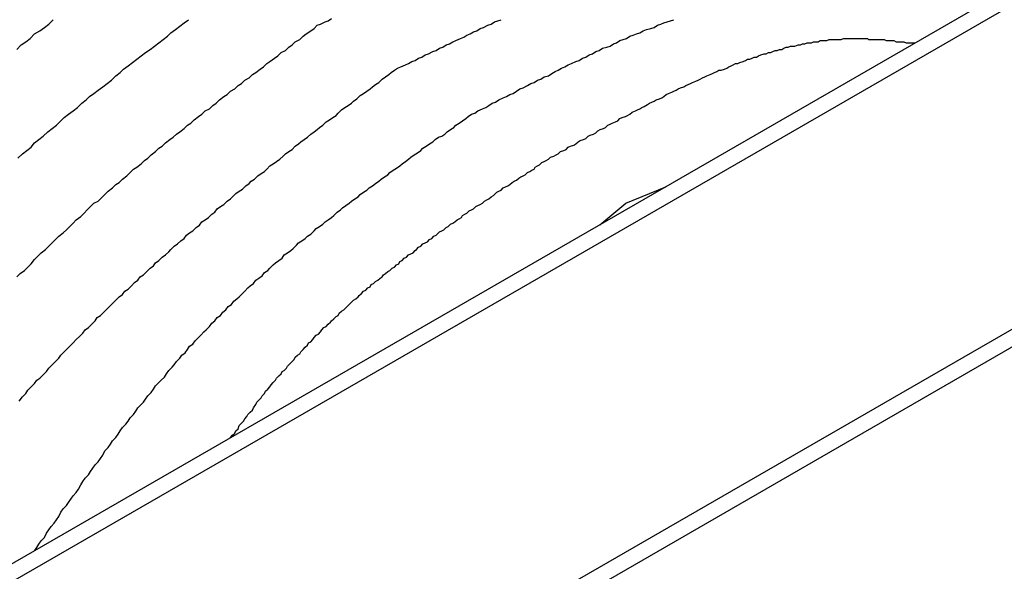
# Model space of a CAD drawing. Header units: millimetres. Extents: x 7187 to 8806, y -3756 to -2918.
# Tile 230 of 250: x 8514.52 to 8523.47, y -3278.3 to -3273.28. Entities that reach past the tile are written whole.
import ezdxf

# ---------------------------------------------------------------- set-up
doc = ezdxf.new("R2010")
doc.units = ezdxf.units.MM
doc.header["$LTSCALE"] = 3

msp = doc.modelspace()

# ---------------------------------------------------------------- linework, layer by layer
at = {"linetype": 'Continuous', "lineweight": 30}
for p, q in [((8531.8186, -3268.2079), (8510.6389, -3280.4347)), ((8532.0516, -3268.2354), (8510.8827, -3280.4559)), ((8535.9957, -3268.9079), (8514.5866, -3281.2671)), ((8536.2268, -3268.9364), (8514.8428, -3281.2812)), ((8520.0277, -3274.9546), (8520.3936, -3274.8034)), ((8519.7917, -3275.1509), (8520.0277, -3274.9546))]:
    msp.add_line(p, q, dxfattribs=at)
for points in [[(8514.4956, -3273.5545, 0), (8514.5356, -3273.5145, 0), (8514.5756, -3273.4845, 0), (8514.6156, -3273.4545, 0), (8514.6556, -3273.4145, 0), (8514.7056, -3273.3845, 0), (8514.7456, -3273.3545, 0), (8514.7856, -3273.3245, 0), (8514.8256, -3273.2845, 0)], [(8514.5056, -3274.5445, 0), (8514.5456, -3274.5045, 0), (8514.5856, -3274.4745, 0), (8514.6256, -3274.4445, 0), (8514.6556, -3274.4045, 0), (8514.6956, -3274.3745, 0), (8514.7356, -3274.3445, 0), (8514.7756, -3274.3045, 0), (8514.8156, -3274.2745, 0), (8514.8556, -3274.2445, 0), (8514.8856, -3274.2145, 0), (8514.9256, -3274.1745, 0), (8514.9656, -3274.1445, 0), (8515.0056, -3274.1145, 0), (8515.0456, -3274.0845, 0), (8515.0856, -3274.0445, 0), (8515.1256, -3274.0145, 0), (8515.1556, -3273.9845, 0), (8515.1956, -3273.9545, 0), (8515.2356, -3273.9245, 0), (8515.2756, -3273.8945, 0), (8515.3156, -3273.8645, 0), (8515.3556, -3273.8345, 0), (8515.3956, -3273.7945, 0), (8515.4356, -3273.7645, 0), (8515.4656, -3273.7345, 0), (8515.5056, -3273.7045, 0), (8515.5456, -3273.6745, 0), (8515.5856, -3273.6445, 0), (8515.6256, -3273.6145, 0), (8515.6656, -3273.5845, 0), (8515.7056, -3273.5545, 0), (8515.7456, -3273.5245, 0), (8515.7856, -3273.4945, 0), (8515.8256, -3273.4645, 0), (8515.8656, -3273.4345, 0), (8515.8956, -3273.4045, 0), (8515.9356, -3273.3745, 0), (8515.9756, -3273.3445, 0), (8516.0156, -3273.3145, 0), (8516.0556, -3273.2845, 0)], [(8517.2256, -3273.3345, 0), (8517.2556, -3273.3245, 0), (8517.2956, -3273.3045, 0), (8517.3256, -3273.2945, 0), (8517.3556, -3273.2745, 0)], [(8517.9256, -3273.7445, 0), (8517.9556, -3273.7245, 0), (8517.9856, -3273.7145, 0), (8518.0256, -3273.6945, 0), (8518.0556, -3273.6845, 0), (8518.0856, -3273.6645, 0), (8518.1156, -3273.6545, 0), (8518.1456, -3273.6345, 0), (8518.1756, -3273.6245, 0), (8518.2056, -3273.6045, 0), (8518.2356, -3273.5945, 0), (8518.2756, -3273.5745, 0), (8518.3056, -3273.5645, 0), (8518.3356, -3273.5445, 0), (8518.3656, -3273.5345, 0), (8518.3956, -3273.5145, 0), (8518.4256, -3273.5045, 0), (8518.4556, -3273.4845, 0), (8518.4856, -3273.4745, 0), (8518.5256, -3273.4545, 0), (8518.5556, -3273.4445, 0), (8518.5856, -3273.4245, 0), (8518.6156, -3273.4145, 0), (8518.6456, -3273.3945, 0), (8518.6756, -3273.3845, 0), (8518.7056, -3273.3645, 0), (8518.7356, -3273.3545, 0), (8518.7756, -3273.3345, 0), (8518.8056, -3273.3245, 0), (8518.8356, -3273.3045, 0), (8518.8656, -3273.2945, 0), (8518.8956, -3273.2845, 0)], [(8518.6256, -3274.1445, 0), (8518.6556, -3274.1345, 0), (8518.6856, -3274.1145, 0), (8518.7256, -3274.0945, 0), (8518.7556, -3274.0845, 0), (8518.7856, -3274.0645, 0), (8518.8156, -3274.0445, 0), (8518.8456, -3274.0345, 0), (8518.8756, -3274.0145, 0), (8518.9156, -3273.9945, 0), (8518.9456, -3273.9845, 0), (8518.9756, -3273.9645, 0), (8519.0056, -3273.9545, 0), (8519.0356, -3273.9345, 0), (8519.0656, -3273.9145, 0), (8519.0956, -3273.9045, 0), (8519.1356, -3273.8845, 0), (8519.1656, -3273.8645, 0), (8519.1956, -3273.8545, 0), (8519.2256, -3273.8345, 0), (8519.2556, -3273.8245, 0), (8519.2856, -3273.8045, 0), (8519.3256, -3273.7945, 0), (8519.3556, -3273.7745, 0), (8519.3856, -3273.7545, 0), (8519.4156, -3273.7445, 0), (8519.4456, -3273.7245, 0), (8519.4756, -3273.7145, 0), (8519.5056, -3273.6945, 0), (8519.5356, -3273.6845, 0), (8519.5756, -3273.6645, 0), (8519.6056, -3273.6545, 0), (8519.6356, -3273.6345, 0), (8519.6656, -3273.6245, 0), (8519.6956, -3273.6045, 0), (8519.7256, -3273.5945, 0), (8519.7556, -3273.5745, 0), (8519.7856, -3273.5645, 0), (8519.8156, -3273.5445, 0), (8519.8556, -3273.5345, 0), (8519.8856, -3273.5245, 0), (8519.9156, -3273.5045, 0), (8519.9456, -3273.4945, 0), (8519.9756, -3273.4745, 0), (8520.0056, -3273.4645, 0), (8520.0356, -3273.4545, 0), (8520.0656, -3273.4345, 0), (8520.0956, -3273.4245, 0), (8520.1256, -3273.4145, 0), (8520.1556, -3273.4045, 0), (8520.1856, -3273.3845, 0), (8520.2156, -3273.3745, 0), (8520.2556, -3273.3645, 0), (8520.2856, -3273.3545, 0), (8520.3156, -3273.3345, 0), (8520.3456, -3273.3245, 0), (8520.3756, -3273.3145, 0), (8520.4056, -3273.3045, 0), (8520.4356, -3273.2945, 0), (8520.4656, -3273.2845, 0)], [(8514.4956, -3275.6245, 0), (8514.5256, -3275.5945, 0), (8514.5656, -3275.5645, 0), (8514.5956, -3275.5345, 0), (8514.6256, -3275.5045, 0), (8514.6556, -3275.4645, 0), (8514.6856, -3275.4345, 0), (8514.7156, -3275.4045, 0), (8514.7556, -3275.3745, 0), (8514.7856, -3275.3445, 0), (8514.8156, -3275.3145, 0), (8514.8456, -3275.2845, 0), (8514.8756, -3275.2545, 0), (8514.9156, -3275.2245, 0), (8514.9456, -3275.1945, 0), (8514.9756, -3275.1645, 0), (8515.0056, -3275.1345, 0), (8515.0356, -3275.1045, 0), (8515.0756, -3275.0745, 0), (8515.1056, -3275.0445, 0), (8515.1356, -3275.0145, 0), (8515.1656, -3274.9845, 0), (8515.1956, -3274.9545, 0), (8515.2356, -3274.9345, 0), (8515.2656, -3274.9045, 0), (8515.2956, -3274.8745, 0), (8515.3256, -3274.8445, 0), (8515.3656, -3274.8145, 0), (8515.3956, -3274.7845, 0), (8515.4256, -3274.7645, 0), (8515.4556, -3274.7345, 0), (8515.4956, -3274.7045, 0), (8515.5256, -3274.6745, 0), (8515.5556, -3274.6445, 0), (8515.5856, -3274.6245, 0), (8515.6256, -3274.5945, 0), (8515.6556, -3274.5645, 0), (8515.6856, -3274.5445, 0), (8515.7156, -3274.5145, 0), (8515.7556, -3274.4845, 0), (8515.7856, -3274.4545, 0), (8515.8156, -3274.4345, 0), (8515.8456, -3274.4045, 0), (8515.8856, -3274.3745, 0), (8515.9156, -3274.3545, 0), (8515.9456, -3274.3245, 0), (8515.9756, -3274.3045, 0), (8516.0156, -3274.2745, 0), (8516.0456, -3274.2445, 0), (8516.0756, -3274.2245, 0), (8516.1056, -3274.1945, 0), (8516.1456, -3274.1645, 0), (8516.1756, -3274.1445, 0), (8516.2056, -3274.1145, 0), (8516.2456, -3274.0945, 0), (8516.2756, -3274.0645, 0), (8516.3056, -3274.0445, 0), (8516.3356, -3274.0145, 0), (8516.3756, -3273.9845, 0), (8516.4056, -3273.9645, 0), (8516.4356, -3273.9345, 0), (8516.4756, -3273.9145, 0), (8516.5056, -3273.8845, 0), (8516.5356, -3273.8645, 0), (8516.5656, -3273.8345, 0), (8516.6056, -3273.8145, 0), (8516.6356, -3273.7845, 0), (8516.6656, -3273.7645, 0), (8516.7056, -3273.7345, 0), (8516.7356, -3273.7145, 0), (8516.7656, -3273.6845, 0), (8516.7956, -3273.6645, 0), (8516.8356, -3273.6345, 0), (8516.8656, -3273.6145, 0), (8516.8956, -3273.5845, 0), (8516.9356, -3273.5645, 0), (8516.9656, -3273.5345, 0), (8516.9956, -3273.5145, 0), (8517.0256, -3273.4845, 0), (8517.0656, -3273.4645, 0), (8517.0956, -3273.4345, 0), (8517.1256, -3273.4145, 0), (8517.1656, -3273.3845, 0), (8517.1956, -3273.3645, 0), (8517.2256, -3273.3345, 0)], [(8519.3256, -3274.5545, 0), (8519.3456, -3274.5345, 0), (8519.3756, -3274.5245, 0), (8519.3956, -3274.5145, 0), (8519.4156, -3274.5045, 0), (8519.4356, -3274.4845, 0), (8519.4656, -3274.4745, 0), (8519.4856, -3274.4645, 0), (8519.5056, -3274.4445, 0), (8519.5256, -3274.4345, 0), (8519.5556, -3274.4245, 0), (8519.5756, -3274.4145, 0), (8519.5956, -3274.3945, 0), (8519.6156, -3274.3845, 0), (8519.6456, -3274.3745, 0), (8519.6656, -3274.3645, 0), (8519.6856, -3274.3445, 0), (8519.7056, -3274.3345, 0), (8519.7356, -3274.3245, 0), (8519.7556, -3274.3145, 0), (8519.7756, -3274.2945, 0), (8519.7956, -3274.2845, 0), (8519.8256, -3274.2745, 0), (8519.8456, -3274.2645, 0), (8519.8656, -3274.2445, 0), (8519.8856, -3274.2345, 0), (8519.9056, -3274.2245, 0), (8519.9356, -3274.2145, 0), (8519.9556, -3274.2045, 0), (8519.9756, -3274.1845, 0), (8519.9956, -3274.1745, 0), (8520.0256, -3274.1645, 0), (8520.0456, -3274.1545, 0), (8520.0656, -3274.1445, 0), (8520.0856, -3274.1245, 0), (8520.1156, -3274.1145, 0), (8520.1356, -3274.1045, 0), (8520.1556, -3274.0945, 0), (8520.1756, -3274.0845, 0), (8520.1956, -3274.0745, 0), (8520.2256, -3274.0545, 0), (8520.2456, -3274.0445, 0), (8520.2656, -3274.0345, 0), (8520.2856, -3274.0245, 0), (8520.3056, -3274.0145, 0), (8520.3356, -3274.0045, 0), (8520.3556, -3273.9945, 0), (8520.3756, -3273.9845, 0), (8520.3956, -3273.9645, 0), (8520.4156, -3273.9545, 0), (8520.4456, -3273.9445, 0), (8520.4656, -3273.9345, 0), (8520.4856, -3273.9245, 0), (8520.5056, -3273.9145, 0), (8520.5256, -3273.9045, 0), (8520.5556, -3273.8945, 0), (8520.5756, -3273.8845, 0), (8520.5956, -3273.8745, 0), (8520.6156, -3273.8645, 0), (8520.6356, -3273.8545, 0), (8520.6656, -3273.8445, 0), (8520.6856, -3273.8345, 0), (8520.7056, -3273.8245, 0), (8520.7256, -3273.8145, 0), (8520.7456, -3273.8045, 0), (8520.7656, -3273.7945, 0), (8520.7956, -3273.7845, 0), (8520.8156, -3273.7745, 0), (8520.8356, -3273.7645, 0), (8520.8556, -3273.7545, 0), (8520.8756, -3273.7445, 0), (8520.8956, -3273.7445, 0), (8520.9256, -3273.7345, 0), (8520.9456, -3273.7245, 0), (8520.9656, -3273.7145, 0), (8520.9856, -3273.7045, 0), (8521.0056, -3273.6945, 0), (8521.0256, -3273.6845, 0), (8521.0456, -3273.6845, 0), (8521.0656, -3273.6745, 0), (8521.0956, -3273.6645, 0), (8521.1156, -3273.6545, 0), (8521.1356, -3273.6445, 0), (8521.1556, -3273.6445, 0), (8521.1756, -3273.6345, 0), (8521.1956, -3273.6245, 0), (8521.2156, -3273.6245, 0), (8521.2356, -3273.6145, 0), (8521.2556, -3273.6045, 0), (8521.2856, -3273.5945, 0), (8521.3056, -3273.5945, 0), (8521.3256, -3273.5845, 0), (8521.3456, -3273.5845, 0), (8521.3656, -3273.5745, 0), (8521.3856, -3273.5645, 0), (8521.4056, -3273.5645, 0), (8521.4256, -3273.5545, 0), (8521.4456, -3273.5545, 0), (8521.4656, -3273.5445, 0), (8521.4856, -3273.5345, 0), (8521.5056, -3273.5345, 0), (8521.5256, -3273.5245, 0), (8521.5456, -3273.5245, 0), (8521.5656, -3273.5245, 0), (8521.5956, -3273.5145, 0), (8521.6156, -3273.5145, 0), (8521.6356, -3273.5045, 0), (8521.6556, -3273.5045, 0), (8521.6756, -3273.4945, 0), (8521.6956, -3273.4945, 0), (8521.7156, -3273.4945, 0), (8521.7356, -3273.4845, 0), (8521.7556, -3273.4845, 0), (8521.7756, -3273.4845, 0), (8521.7956, -3273.4745, 0), (8521.8156, -3273.4745, 0), (8521.8356, -3273.4745, 0), (8521.8556, -3273.4745, 0), (8521.8756, -3273.4645, 0), (8521.8956, -3273.4645, 0), (8521.9156, -3273.4645, 0), (8521.9356, -3273.4645, 0), (8521.9556, -3273.4645, 0), (8521.9656, -3273.4645, 0), (8521.9856, -3273.4645, 0), (8522.0056, -3273.4545, 0), (8522.0256, -3273.4545, 0), (8522.0456, -3273.4545, 0), (8522.0656, -3273.4545, 0), (8522.0856, -3273.4545, 0), (8522.1056, -3273.4545, 0), (8522.1256, -3273.4545, 0), (8522.1456, -3273.4545, 0), (8522.1656, -3273.4545, 0), (8522.1856, -3273.4545, 0), (8522.2056, -3273.4545, 0), (8522.2256, -3273.4545, 0), (8522.2356, -3273.4645, 0), (8522.2556, -3273.4645, 0), (8522.2756, -3273.4645, 0), (8522.2956, -3273.4645, 0), (8522.3156, -3273.4645, 0), (8522.3356, -3273.4645, 0), (8522.3556, -3273.4645, 0), (8522.3756, -3273.4645, 0), (8522.3956, -3273.4745, 0), (8522.4056, -3273.4745, 0), (8522.4256, -3273.4745, 0), (8522.4456, -3273.4745, 0), (8522.4656, -3273.4745, 0), (8522.4856, -3273.4845, 0), (8522.5056, -3273.4845, 0), (8522.5256, -3273.4845, 0), (8522.5456, -3273.4845, 0), (8522.5556, -3273.4845, 0), (8522.5756, -3273.4945, 0), (8522.5956, -3273.4945, 0), (8522.6156, -3273.4945, 0), (8522.6356, -3273.4945, 0), (8522.6556, -3273.4945, 0)], [(8514.5156, -3276.7545, 0), (8514.5456, -3276.7145, 0), (8514.5756, -3276.6845, 0), (8514.5956, -3276.6545, 0), (8514.6256, -3276.6245, 0), (8514.6556, -3276.5945, 0), (8514.6756, -3276.5645, 0), (8514.7056, -3276.5445, 0), (8514.7356, -3276.5145, 0), (8514.7656, -3276.4845, 0), (8514.7856, -3276.4545, 0), (8514.8156, -3276.4245, 0), (8514.8456, -3276.3945, 0), (8514.8756, -3276.3645, 0), (8514.8956, -3276.3345, 0), (8514.9256, -3276.3045, 0), (8514.9556, -3276.2745, 0), (8514.9856, -3276.2445, 0), (8515.0056, -3276.2245, 0), (8515.0356, -3276.1945, 0), (8515.0656, -3276.1645, 0), (8515.0956, -3276.1345, 0), (8515.1156, -3276.1045, 0), (8515.1456, -3276.0845, 0), (8515.1756, -3276.0545, 0), (8515.2056, -3276.0245, 0), (8515.2256, -3275.9945, 0), (8515.2556, -3275.9745, 0), (8515.2856, -3275.9445, 0), (8515.3156, -3275.9145, 0), (8515.3456, -3275.8845, 0), (8515.3656, -3275.8645, 0), (8515.3956, -3275.8345, 0), (8515.4256, -3275.8045, 0), (8515.4556, -3275.7845, 0), (8515.4756, -3275.7545, 0), (8515.5056, -3275.7345, 0), (8515.5356, -3275.7045, 0), (8515.5656, -3275.6745, 0), (8515.5956, -3275.6545, 0), (8515.6156, -3275.6245, 0), (8515.6456, -3275.6045, 0), (8515.6756, -3275.5745, 0), (8515.7056, -3275.5445, 0), (8515.7356, -3275.5245, 0), (8515.7556, -3275.4945, 0), (8515.7856, -3275.4745, 0), (8515.8156, -3275.4445, 0), (8515.8456, -3275.4245, 0), (8515.8756, -3275.3945, 0), (8515.8956, -3275.3745, 0), (8515.9256, -3275.3445, 0), (8515.9556, -3275.3245, 0), (8515.9856, -3275.2945, 0), (8516.0156, -3275.2745, 0), (8516.0356, -3275.2445, 0), (8516.0656, -3275.2245, 0), (8516.0956, -3275.2045, 0), (8516.1256, -3275.1745, 0), (8516.1556, -3275.1545, 0), (8516.1756, -3275.1245, 0), (8516.2056, -3275.1045, 0), (8516.2356, -3275.0845, 0), (8516.2656, -3275.0545, 0), (8516.2956, -3275.0345, 0), (8516.3156, -3275.0045, 0), (8516.3456, -3274.9845, 0), (8516.3756, -3274.9645, 0), (8516.4056, -3274.9345, 0), (8516.4356, -3274.9145, 0), (8516.4556, -3274.8945, 0), (8516.4856, -3274.8645, 0), (8516.5156, -3274.8445, 0), (8516.5456, -3274.8245, 0), (8516.5756, -3274.7945, 0), (8516.6056, -3274.7745, 0), (8516.6256, -3274.7545, 0), (8516.6556, -3274.7345, 0), (8516.6856, -3274.7045, 0), (8516.7156, -3274.6845, 0), (8516.7456, -3274.6645, 0), (8516.7656, -3274.6445, 0), (8516.7956, -3274.6145, 0), (8516.8256, -3274.5945, 0), (8516.8556, -3274.5745, 0), (8516.8856, -3274.5545, 0), (8516.9156, -3274.5245, 0), (8516.9356, -3274.5045, 0), (8516.9656, -3274.4845, 0), (8516.9956, -3274.4645, 0), (8517.0256, -3274.4345, 0), (8517.0556, -3274.4145, 0), (8517.0756, -3274.3945, 0), (8517.1056, -3274.3745, 0), (8517.1356, -3274.3545, 0), (8517.1656, -3274.3245, 0), (8517.1956, -3274.3045, 0), (8517.2256, -3274.2845, 0), (8517.2456, -3274.2645, 0), (8517.2756, -3274.2445, 0), (8517.3056, -3274.2145, 0), (8517.3356, -3274.1945, 0), (8517.3656, -3274.1745, 0), (8517.3956, -3274.1545, 0), (8517.4156, -3274.1345, 0), (8517.4456, -3274.1045, 0), (8517.4756, -3274.0845, 0), (8517.5056, -3274.0645, 0), (8517.5356, -3274.0445, 0), (8517.5556, -3274.0245, 0), (8517.5856, -3274.0045, 0), (8517.6156, -3273.9745, 0), (8517.6456, -3273.9545, 0), (8517.6756, -3273.9345, 0), (8517.7056, -3273.9145, 0), (8517.7256, -3273.8945, 0), (8517.7556, -3273.8745, 0), (8517.7856, -3273.8545, 0), (8517.8156, -3273.8245, 0), (8517.8456, -3273.8045, 0), (8517.8756, -3273.7845, 0), (8517.8956, -3273.7645, 0), (8517.9256, -3273.7445, 0)], [(8514.6556, -3278.1145, 0), (8514.6756, -3278.0845, 0), (8514.6956, -3278.0545, 0), (8514.7156, -3278.0245, 0), (8514.7456, -3277.9945, 0), (8514.7656, -3277.9545, 0), (8514.7856, -3277.9245, 0), (8514.8056, -3277.8945, 0), (8514.8356, -3277.8645, 0), (8514.8556, -3277.8345, 0), (8514.8756, -3277.8045, 0), (8514.8956, -3277.7645, 0), (8514.9156, -3277.7345, 0), (8514.9456, -3277.7045, 0), (8514.9656, -3277.6745, 0), (8514.9856, -3277.6445, 0), (8515.0056, -3277.6145, 0), (8515.0356, -3277.5845, 0), (8515.0556, -3277.5545, 0), (8515.0756, -3277.5145, 0), (8515.0956, -3277.4845, 0), (8515.1156, -3277.4545, 0), (8515.1456, -3277.4245, 0), (8515.1656, -3277.3945, 0), (8515.1856, -3277.3645, 0), (8515.2056, -3277.3345, 0), (8515.2356, -3277.3045, 0), (8515.2556, -3277.2745, 0), (8515.2756, -3277.2445, 0), (8515.2956, -3277.2045, 0), (8515.3256, -3277.1745, 0), (8515.3456, -3277.1445, 0), (8515.3656, -3277.1145, 0), (8515.3956, -3277.0845, 0), (8515.4156, -3277.0545, 0), (8515.4356, -3277.0245, 0), (8515.4556, -3276.9945, 0), (8515.4856, -3276.9645, 0), (8515.5056, -3276.9345, 0), (8515.5256, -3276.9045, 0), (8515.5556, -3276.8745, 0), (8515.5756, -3276.8445, 0), (8515.5956, -3276.8145, 0), (8515.6156, -3276.7945, 0), (8515.6456, -3276.7645, 0), (8515.6656, -3276.7345, 0), (8515.6856, -3276.7045, 0), (8515.7156, -3276.6745, 0), (8515.7356, -3276.6445, 0), (8515.7556, -3276.6145, 0), (8515.7856, -3276.5845, 0), (8515.8056, -3276.5645, 0), (8515.8356, -3276.5345, 0), (8515.8556, -3276.5045, 0), (8515.8756, -3276.4745, 0), (8515.9056, -3276.4445, 0), (8515.9256, -3276.4245, 0), (8515.9456, -3276.3945, 0), (8515.9756, -3276.3645, 0), (8515.9956, -3276.3345, 0), (8516.0256, -3276.3145, 0), (8516.0456, -3276.2845, 0), (8516.0656, -3276.2545, 0), (8516.0956, -3276.2345, 0), (8516.1156, -3276.2045, 0), (8516.1456, -3276.1745, 0), (8516.1656, -3276.1545, 0), (8516.1956, -3276.1245, 0), (8516.2156, -3276.1045, 0), (8516.2456, -3276.0745, 0), (8516.2656, -3276.0445, 0), (8516.2956, -3276.0245, 0), (8516.3156, -3275.9945, 0), (8516.3456, -3275.9745, 0), (8516.3656, -3275.9445, 0), (8516.3956, -3275.9245, 0), (8516.4156, -3275.8945, 0), (8516.4456, -3275.8745, 0), (8516.4656, -3275.8445, 0), (8516.4956, -3275.8245, 0), (8516.5156, -3275.8045, 0), (8516.5456, -3275.7745, 0), (8516.5656, -3275.7545, 0), (8516.5956, -3275.7245, 0), (8516.6156, -3275.7045, 0), (8516.6456, -3275.6845, 0), (8516.6656, -3275.6545, 0), (8516.6956, -3275.6345, 0), (8516.7256, -3275.6145, 0), (8516.7456, -3275.5845, 0), (8516.7756, -3275.5645, 0), (8516.7956, -3275.5445, 0), (8516.8256, -3275.5145, 0), (8516.8456, -3275.4945, 0), (8516.8756, -3275.4745, 0), (8516.9056, -3275.4545, 0), (8516.9256, -3275.4245, 0), (8516.9556, -3275.4045, 0), (8516.9856, -3275.3845, 0), (8517.0056, -3275.3645, 0), (8517.0356, -3275.3345, 0), (8517.0556, -3275.3145, 0), (8517.0856, -3275.2945, 0), (8517.1156, -3275.2745, 0), (8517.1356, -3275.2545, 0), (8517.1656, -3275.2345, 0), (8517.1956, -3275.2045, 0), (8517.2156, -3275.1845, 0), (8517.2456, -3275.1645, 0), (8517.2756, -3275.1445, 0), (8517.2956, -3275.1245, 0), (8517.3256, -3275.1045, 0), (8517.3556, -3275.0845, 0), (8517.3756, -3275.0645, 0), (8517.4056, -3275.0345, 0), (8517.4356, -3275.0145, 0), (8517.4556, -3274.9945, 0), (8517.4856, -3274.9745, 0), (8517.5156, -3274.9545, 0), (8517.5356, -3274.9345, 0), (8517.5656, -3274.9145, 0), (8517.5956, -3274.8945, 0), (8517.6156, -3274.8745, 0), (8517.6456, -3274.8545, 0), (8517.6756, -3274.8345, 0), (8517.6956, -3274.8145, 0), (8517.7256, -3274.7945, 0), (8517.7556, -3274.7745, 0), (8517.7856, -3274.7545, 0), (8517.8056, -3274.7345, 0), (8517.8356, -3274.7145, 0), (8517.8656, -3274.6945, 0), (8517.8856, -3274.6745, 0), (8517.9156, -3274.6545, 0), (8517.9456, -3274.6345, 0), (8517.9756, -3274.6145, 0), (8517.9956, -3274.5945, 0), (8518.0256, -3274.5745, 0), (8518.0556, -3274.5545, 0), (8518.0756, -3274.5345, 0), (8518.1056, -3274.5145, 0), (8518.1356, -3274.4945, 0), (8518.1656, -3274.4745, 0), (8518.1856, -3274.4545, 0), (8518.2156, -3274.4345, 0), (8518.2456, -3274.4145, 0), (8518.2756, -3274.3945, 0), (8518.2956, -3274.3745, 0), (8518.3256, -3274.3545, 0), (8518.3556, -3274.3445, 0), (8518.3856, -3274.3245, 0), (8518.4056, -3274.3045, 0), (8518.4356, -3274.2845, 0), (8518.4656, -3274.2645, 0), (8518.4856, -3274.2445, 0), (8518.5156, -3274.2245, 0), (8518.5456, -3274.2045, 0), (8518.5756, -3274.1845, 0), (8518.5956, -3274.1645, 0), (8518.6256, -3274.1445, 0)], [(8516.4356, -3277.0845, 0), (8516.4556, -3277.0645, 0), (8516.4756, -3277.0445, 0), (8516.4856, -3277.0245, 0), (8516.5056, -3277.0045, 0), (8516.5156, -3276.9745, 0), (8516.5356, -3276.9545, 0), (8516.5556, -3276.9345, 0), (8516.5656, -3276.9145, 0), (8516.5856, -3276.8945, 0), (8516.5956, -3276.8745, 0), (8516.6156, -3276.8545, 0), (8516.6356, -3276.8345, 0), (8516.6456, -3276.8145, 0), (8516.6656, -3276.7845, 0), (8516.6756, -3276.7645, 0), (8516.6956, -3276.7445, 0), (8516.7156, -3276.7245, 0), (8516.7256, -3276.7045, 0), (8516.7456, -3276.6845, 0), (8516.7556, -3276.6645, 0), (8516.7756, -3276.6445, 0), (8516.7956, -3276.6245, 0), (8516.8056, -3276.6045, 0), (8516.8256, -3276.5845, 0), (8516.8456, -3276.5645, 0), (8516.8556, -3276.5445, 0), (8516.8756, -3276.5245, 0), (8516.8956, -3276.5045, 0), (8516.9056, -3276.4845, 0), (8516.9256, -3276.4745, 0), (8516.9456, -3276.4545, 0), (8516.9556, -3276.4345, 0), (8516.9756, -3276.4145, 0), (8516.9956, -3276.3945, 0), (8517.0156, -3276.3745, 0), (8517.0256, -3276.3545, 0), (8517.0456, -3276.3345, 0), (8517.0656, -3276.3245, 0), (8517.0756, -3276.3045, 0), (8517.0956, -3276.2845, 0), (8517.1156, -3276.2645, 0), (8517.1356, -3276.2445, 0), (8517.1456, -3276.2245, 0), (8517.1656, -3276.2145, 0), (8517.1856, -3276.1945, 0), (8517.1956, -3276.1745, 0), (8517.2156, -3276.1545, 0), (8517.2356, -3276.1445, 0), (8517.2556, -3276.1245, 0), (8517.2656, -3276.1045, 0), (8517.2856, -3276.0845, 0), (8517.3056, -3276.0745, 0), (8517.3256, -3276.0545, 0), (8517.3456, -3276.0345, 0), (8517.3556, -3276.0245, 0), (8517.3756, -3276.0045, 0), (8517.3956, -3275.9845, 0), (8517.4156, -3275.9745, 0), (8517.4256, -3275.9545, 0), (8517.4456, -3275.9345, 0), (8517.4656, -3275.9245, 0), (8517.4856, -3275.9045, 0), (8517.5056, -3275.8845, 0), (8517.5156, -3275.8745, 0), (8517.5356, -3275.8545, 0), (8517.5556, -3275.8345, 0), (8517.5756, -3275.8245, 0), (8517.5956, -3275.8045, 0), (8517.6056, -3275.7945, 0), (8517.6256, -3275.7745, 0), (8517.6456, -3275.7545, 0), (8517.6656, -3275.7445, 0), (8517.6856, -3275.7245, 0), (8517.7056, -3275.7145, 0), (8517.7156, -3275.6945, 0), (8517.7356, -3275.6845, 0), (8517.7556, -3275.6645, 0), (8517.7756, -3275.6545, 0), (8517.7956, -3275.6345, 0), (8517.8156, -3275.6245, 0), (8517.8256, -3275.6045, 0), (8517.8456, -3275.5945, 0), (8517.8656, -3275.5745, 0), (8517.8856, -3275.5645, 0), (8517.9056, -3275.5445, 0), (8517.9256, -3275.5345, 0), (8517.9456, -3275.5145, 0), (8517.9656, -3275.5045, 0), (8517.9756, -3275.4845, 0), (8517.9956, -3275.4745, 0), (8518.0156, -3275.4545, 0), (8518.0356, -3275.4445, 0), (8518.0556, -3275.4245, 0), (8518.0756, -3275.4145, 0), (8518.0956, -3275.4045, 0), (8518.1156, -3275.3845, 0), (8518.1256, -3275.3745, 0), (8518.1456, -3275.3545, 0), (8518.1656, -3275.3445, 0), (8518.1856, -3275.3245, 0), (8518.2056, -3275.3145, 0), (8518.2256, -3275.3045, 0), (8518.2456, -3275.2845, 0), (8518.2656, -3275.2745, 0), (8518.2856, -3275.2545, 0), (8518.3056, -3275.2445, 0), (8518.3156, -3275.2345, 0), (8518.3356, -3275.2145, 0), (8518.3556, -3275.2045, 0), (8518.3756, -3275.1945, 0), (8518.3956, -3275.1745, 0), (8518.4156, -3275.1645, 0), (8518.4356, -3275.1445, 0), (8518.4556, -3275.1345, 0), (8518.4756, -3275.1245, 0), (8518.4956, -3275.1045, 0), (8518.5156, -3275.0945, 0), (8518.5356, -3275.0845, 0), (8518.5456, -3275.0645, 0), (8518.5656, -3275.0545, 0), (8518.5856, -3275.0445, 0), (8518.6056, -3275.0245, 0), (8518.6256, -3275.0145, 0), (8518.6456, -3275.0045, 0), (8518.6656, -3274.9845, 0), (8518.6856, -3274.9745, 0), (8518.7056, -3274.9645, 0), (8518.7256, -3274.9545, 0), (8518.7456, -3274.9345, 0), (8518.7656, -3274.9245, 0), (8518.7856, -3274.9145, 0), (8518.8056, -3274.8945, 0), (8518.8256, -3274.8845, 0), (8518.8356, -3274.8745, 0), (8518.8556, -3274.8545, 0), (8518.8756, -3274.8445, 0), (8518.8956, -3274.8345, 0), (8518.9156, -3274.8145, 0), (8518.9356, -3274.8045, 0), (8518.9556, -3274.7945, 0), (8518.9756, -3274.7845, 0), (8518.9956, -3274.7645, 0), (8519.0156, -3274.7545, 0), (8519.0356, -3274.7445, 0), (8519.0556, -3274.7245, 0), (8519.0756, -3274.7145, 0), (8519.0956, -3274.7045, 0), (8519.1156, -3274.6945, 0), (8519.1356, -3274.6745, 0), (8519.1556, -3274.6645, 0), (8519.1756, -3274.6545, 0), (8519.1956, -3274.6445, 0), (8519.2056, -3274.6245, 0), (8519.2256, -3274.6145, 0), (8519.2456, -3274.6045, 0), (8519.2656, -3274.5845, 0), (8519.2856, -3274.5745, 0), (8519.3056, -3274.5645, 0), (8519.3256, -3274.5545, 0)]]:
    msp.add_polyline3d(points, dxfattribs=at)

doc.saveas('drawing.dxf')
